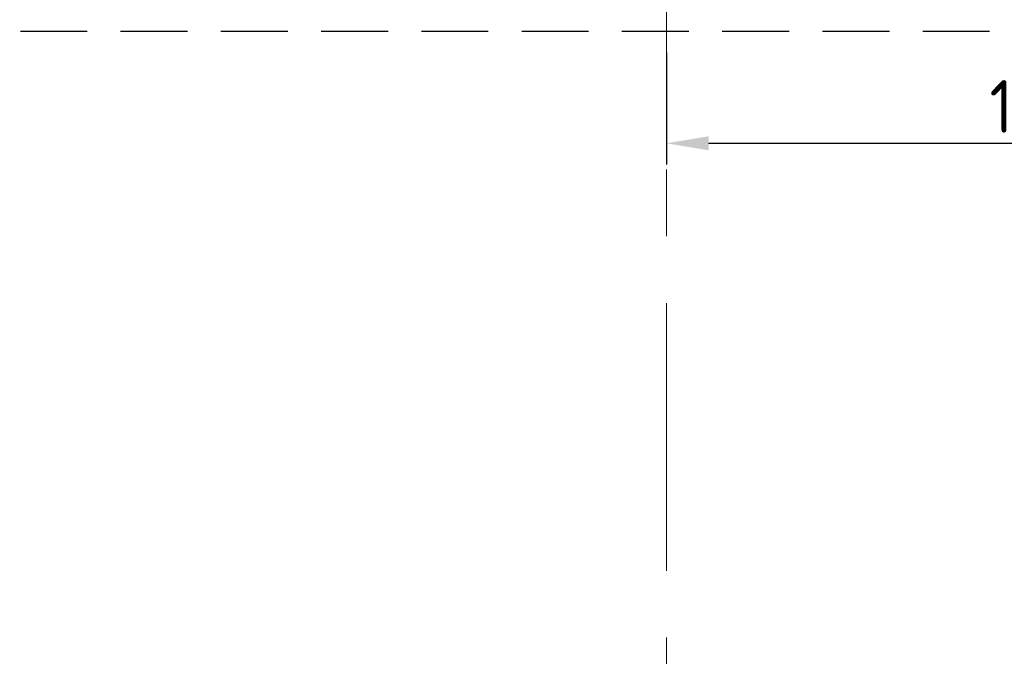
# Model space of a CAD drawing. Extents: x 3165 to 57695, y -7842 to 39081.
# Tile 64 of 248: x 24981 to 27319, y 33909 to 35420. Entities that reach past the tile are written whole.
import ezdxf

# ---------------------------------------------------------------- set-up
doc = ezdxf.new("R2010")
doc.units = 0
doc.header["$LTSCALE"] = 50
doc.header["$PDSIZE"] = -5
doc.linetypes.add('HIDDEN2', pattern=[4.7625, 3.175, -1.5875])
doc.linetypes.add('Onderlegger 3e verdieping$0$stramien', pattern=[22.225, 12.7, -3.175, 3.175, -3.175])
doc.layers.get('0').update_dxf_attribs({"linetype": 'CONTINUOUS'})
doc.layers.get('DEFPOINTS').update_dxf_attribs({"linetype": 'CONTINUOUS'})
doc.layers.add('AS-M38--_F123--_Wandlengte', color=1, linetype='CONTINUOUS')
doc.layers.add('Onderlegger 3e verdieping$0$S-GRID', color=8, linetype='CONTINUOUS', lineweight=18)
doc.styles.get("Standard").update_dxf_attribs({"font": 'isocp.shx'})
doc.dimstyles.new('CWall_F2_Wandlengte', dxfattribs={"dimscale": 50, "dimtxt": 2.5, "dimasz": 2, "dimexe": 1, "dimexo": 1, "dimgap": 0.5, "dimtad": 1, "dimdec": 0, "dimdsep": 46, "dimtxsty": 'Standard', "dimcen": 2.5, "dimclrt": 2, "dimadec": 0, "dimazin": 0, "dimtfac": 1, "dimtdec": 0, "dimtix": 1, "dimtmove": 2, "dimatfit": 0, "dimfxl": 0, "dimtolj": 1, "dimtzin": 0, "dimarcsym": 0})

# ---------------------------------------------------------------- blocks, each defined once
blk = doc.blocks.new('Onderlegger 3e verdieping')
at = {"layer": 'Onderlegger 3e verdieping$0$S-GRID', "linetype": 'Onderlegger 3e verdieping$0$stramien'}
blk.add_line((26516.6, 38080.6), (26516.6, 16252.6), dxfattribs=at)
blk = doc.blocks.new('*D201')
at = {"layer": 'AS-M38--_F123--_Wandlengte', "color": 0, "lineweight": -2}
for p, q in [((26516.6, 35342.2), (26516.6, 35076.4)), ((28349.9, 35198.6), (28349.9, 35076.4)), ((26616.6, 35126.4), (28249.9, 35126.4))]:
    blk.add_line(p, q, dxfattribs=at)
at = {"layer": 'AS-M38--_F123--_Wandlengte', "color": 0}
for points in [[(26616.6, 35143), (26616.6, 35109.7), (26516.6, 35126.4)], [(28249.9, 35143), (28249.9, 35109.7), (28349.9, 35126.4)]]:
    blk.add_solid(points, dxfattribs=at)
at = {"layer": 'DEFPOINTS', "color": 0}
for p in [(26516.6, 35392.2), (28349.9, 35248.6, -200), (28349.9, 35126.4)]:
    blk.add_point(p, dxfattribs=at)
at = {"layer": 'AS-M38--_F123--_Wandlengte', "color": 2, "insert": (27433.3, 35213.9), "char_height": 125, "attachment_point": 5}
blk.add_mtext('\\A1;1833', dxfattribs=at)

msp = doc.modelspace()

# ---------------------------------------------------------------- linework, layer by layer
at = {"color": 8, "linetype": 'HIDDEN2'}
msp.add_line((4741.6, 35392.2), (53791.6, 35392.2), dxfattribs=at)

# ---------------------------------------------------------------- block references
msp.add_blockref('Onderlegger 3e verdieping', (0, 0))

# ---------------------------------------------------------------- dimensions: what is measured, and where the dimension line sits
at = {"layer": 'AS-M38--_F123--_Wandlengte'}
dim = msp.add_linear_dim(base=(28349.9, 35126.4), p1=(26516.6, 35392.2), p2=(28349.9, 35248.6, -200), dimstyle='CWall_F2_Wandlengte', dxfattribs=at)
dim.commit()
dim.dimension.update_dxf_attribs({"geometry": '*D201', "text_midpoint": (27433.3, 35213.9)})

doc.saveas('drawing.dxf')
